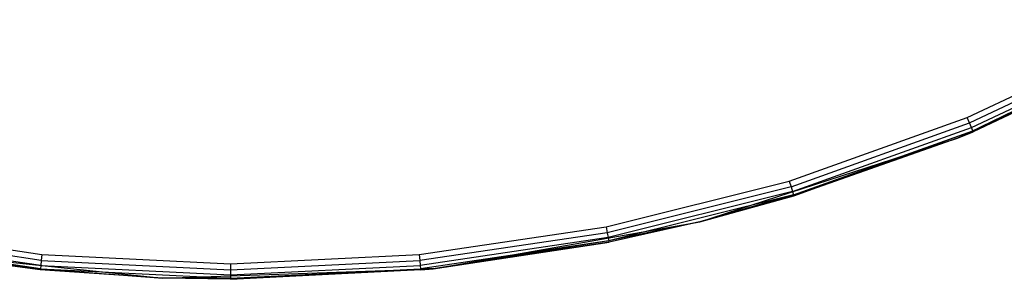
# Model space of a CAD drawing. Extents: x 3 to 49, y 3 to 103.
# Tile 11 of 101: x 24.68 to 31.02, y 13.54 to 15.22. Entities that reach past the tile are written whole.
import ezdxf

# ---------------------------------------------------------------- set-up
doc = ezdxf.new("R2010")
doc.units = 0
doc.header["$LTSCALE"] = 2.54
doc.layers.get('0').update_dxf_attribs({"linetype": 'CONTINUOUS'})

# ---------------------------------------------------------------- blocks, each defined once
blk = doc.blocks.new('HOTEL-MOOD-11782-11790_STL')
at = {"color": 0}
for p, q in [((30.7224, 14.4512, 0.118), (32.2898, 15.2157, 0.118)), ((30.7224, 14.4512, 0.118), (32.2898, 15.2157, 0.118)), ((32.2898, 15.2157, 0.118), (30.8234, 14.4925, 3.018)), ((32.2898, 15.2157, 0.118), (30.8234, 14.4925, 3.018)), ((30.7851, 14.5849, 3.118), (31.8852, 15.1052, 3.118)), ((30.7851, 14.5849, 3.118), (31.8852, 15.1052, 3.118)), ((30.7998, 14.5495, 3.1104), (31.9032, 15.0714, 3.1104)), ((30.7998, 14.5495, 3.1104), (31.9032, 15.0714, 3.1104)), ((30.8122, 14.5196, 3.0887), (31.9185, 15.0428, 3.0887)), ((30.8122, 14.5196, 3.0887), (31.9185, 15.0428, 3.0887)), ((30.8205, 14.4995, 3.0563), (31.9287, 15.0237, 3.0563)), ((30.8205, 14.4995, 3.0563), (31.9287, 15.0237, 3.0563)), ((31.9323, 15.017, 3.018), (30.8234, 14.4925, 3.018)), ((31.9323, 15.017, 3.018), (30.8234, 14.4925, 3.018)), ((29.6394, 14.1749, 3.118), (30.7851, 14.5849, 3.118)), ((29.6394, 14.1749, 3.118), (30.7851, 14.5849, 3.118)), ((29.6505, 14.1383, 3.1104), (30.7998, 14.5495, 3.1104)), ((29.6505, 14.1383, 3.1104), (30.7998, 14.5495, 3.1104)), ((30.7998, 14.5495, 3.1104), (30.7851, 14.5849, 3.118)), ((30.7998, 14.5495, 3.1104), (30.7851, 14.5849, 3.118)), ((30.8122, 14.5196, 3.0887), (30.7998, 14.5495, 3.1104)), ((30.8122, 14.5196, 3.0887), (30.7998, 14.5495, 3.1104)), ((29.6599, 14.1073, 3.0887), (30.8122, 14.5196, 3.0887)), ((29.6599, 14.1073, 3.0887), (30.8122, 14.5196, 3.0887)), ((29.6662, 14.0865, 3.0563), (30.8205, 14.4995, 3.0563)), ((29.6662, 14.0865, 3.0563), (30.8205, 14.4995, 3.0563)), ((29.6684, 14.0792, 3.018), (30.8205, 14.4995, 3.0563)), ((29.6684, 14.0792, 3.018), (30.8205, 14.4995, 3.0563)), ((30.7224, 14.4512, 3.018), (30.8205, 14.4995, 3.0563)), ((30.7224, 14.4512, 3.018), (30.8205, 14.4995, 3.0563)), ((30.7224, 14.4512, 0.118), (30.8234, 14.4925, 3.018)), ((30.8234, 14.4925, 3.018), (30.7224, 14.4512, 3.018)), ((30.7224, 14.4512, 0.118), (30.8234, 14.4925, 3.018)), ((30.8234, 14.4925, 3.018), (30.7224, 14.4512, 3.018)), ((30.8205, 14.4995, 3.0563), (30.8122, 14.5196, 3.0887)), ((30.8205, 14.4995, 3.0563), (30.8122, 14.5196, 3.0887)), ((30.8205, 14.4995, 3.0563), (30.8234, 14.4925, 3.018)), ((30.8205, 14.4995, 3.0563), (30.8234, 14.4925, 3.018)), ((29.0639, 13.9123, 0.118), (30.7224, 14.4512, 0.118)), ((29.0639, 13.9123, 0.118), (30.7224, 14.4512, 0.118)), ((30.7224, 14.4512, 0.118), (29.6684, 14.0792, 3.018)), ((30.7224, 14.4512, 0.118), (29.6684, 14.0792, 3.018)), ((30.7224, 14.4512, 3.018), (29.6684, 14.0792, 3.018)), ((30.7224, 14.4512, 3.018), (29.6684, 14.0792, 3.018)), ((30.7224, 14.4512, 0.118), (30.7224, 14.4512, 3.018)), ((30.7224, 14.4512, 0.118), (30.7224, 14.4512, 3.018)), ((28.459, 13.8793, 3.118), (29.6394, 14.1749, 3.118)), ((28.459, 13.8793, 3.118), (29.6394, 14.1749, 3.118)), ((29.6394, 14.1749, 3.118), (29.6505, 14.1383, 3.1104)), ((29.6394, 14.1749, 3.118), (29.6505, 14.1383, 3.1104)), ((29.6505, 14.1383, 3.1104), (28.4664, 13.8417, 3.1104)), ((29.6505, 14.1383, 3.1104), (28.4664, 13.8417, 3.1104)), ((29.6599, 14.1073, 3.0887), (28.4727, 13.8099, 3.0887)), ((29.6599, 14.1073, 3.0887), (28.4727, 13.8099, 3.0887)), ((29.6662, 14.0865, 3.0563), (28.477, 13.7886, 3.0563)), ((29.6662, 14.0865, 3.0563), (28.477, 13.7886, 3.0563)), ((29.6662, 14.0865, 3.0563), (29.0639, 13.9123, 3.018)), ((29.6662, 14.0865, 3.0563), (29.0639, 13.9123, 3.018)), ((29.0639, 13.9123, 0.118), (29.6684, 14.0792, 3.018)), ((29.6684, 14.0792, 3.018), (29.0639, 13.9123, 3.018)), ((29.0639, 13.9123, 0.118), (29.6684, 14.0792, 3.018)), ((29.6684, 14.0792, 3.018), (29.0639, 13.9123, 3.018)), ((29.6505, 14.1383, 3.1104), (29.6599, 14.1073, 3.0887)), ((29.6505, 14.1383, 3.1104), (29.6599, 14.1073, 3.0887)), ((29.6599, 14.1073, 3.0887), (29.6662, 14.0865, 3.0563)), ((29.6599, 14.1073, 3.0887), (29.6662, 14.0865, 3.0563)), ((29.6684, 14.0792, 3.018), (29.6662, 14.0865, 3.0563)), ((29.6684, 14.0792, 3.018), (29.6662, 14.0865, 3.0563)), ((27.3464, 13.6095, 0.118), (29.0639, 13.9123, 0.118)), ((27.3464, 13.6095, 0.118), (29.0639, 13.9123, 0.118)), ((29.0639, 13.9123, 3.018), (28.477, 13.7886, 3.0563)), ((29.0639, 13.9123, 3.018), (28.477, 13.7886, 3.0563)), ((29.0639, 13.9123, 0.118), (28.4785, 13.7812, 3.018)), ((29.0639, 13.9123, 0.118), (28.4785, 13.7812, 3.018)), ((29.0639, 13.9123, 3.018), (28.4785, 13.7812, 3.018)), ((29.0639, 13.9123, 3.018), (28.4785, 13.7812, 3.018)), ((29.0639, 13.9123, 0.118), (29.0639, 13.9123, 3.018)), ((29.0639, 13.9123, 0.118), (29.0639, 13.9123, 3.018)), ((24.8207, 13.6626, 3.1104), (23.6132, 13.8417, 3.1104)), ((24.8207, 13.6626, 3.1104), (23.6132, 13.8417, 3.1104)), ((23.6207, 13.8793, 3.118), (24.8244, 13.7007, 3.118)), ((23.6207, 13.8793, 3.118), (24.8244, 13.7007, 3.118)), ((27.2552, 13.7007, 3.118), (28.459, 13.8793, 3.118)), ((27.2552, 13.7007, 3.118), (28.459, 13.8793, 3.118)), ((28.4664, 13.8417, 3.1104), (27.259, 13.6626, 3.1104)), ((28.4664, 13.8417, 3.1104), (27.259, 13.6626, 3.1104)), ((28.459, 13.8793, 3.118), (28.4664, 13.8417, 3.1104)), ((28.459, 13.8793, 3.118), (28.4664, 13.8417, 3.1104)), ((28.4664, 13.8417, 3.1104), (28.4727, 13.8099, 3.0887)), ((28.4664, 13.8417, 3.1104), (28.4727, 13.8099, 3.0887)), ((24.8154, 13.6088, 3.0563), (23.6027, 13.7886, 3.0563)), ((24.8154, 13.6088, 3.0563), (23.6027, 13.7886, 3.0563)), ((24.8175, 13.6303, 3.0887), (23.6069, 13.8099, 3.0887)), ((24.8175, 13.6303, 3.0887), (23.6069, 13.8099, 3.0887)), ((28.4727, 13.8099, 3.0887), (27.2622, 13.6303, 3.0887)), ((28.4727, 13.8099, 3.0887), (27.2622, 13.6303, 3.0887)), ((28.477, 13.7886, 3.0563), (27.2643, 13.6088, 3.0563)), ((28.477, 13.7886, 3.0563), (27.2643, 13.6088, 3.0563)), ((28.477, 13.7886, 3.0563), (27.3464, 13.6095, 3.018)), ((28.477, 13.7886, 3.0563), (27.3464, 13.6095, 3.018)), ((27.3464, 13.6095, 0.118), (28.4785, 13.7812, 3.018)), ((28.4785, 13.7812, 3.018), (27.3464, 13.6095, 3.018)), ((27.3464, 13.6095, 0.118), (28.4785, 13.7812, 3.018)), ((28.4785, 13.7812, 3.018), (27.3464, 13.6095, 3.018)), ((28.4727, 13.8099, 3.0887), (28.477, 13.7886, 3.0563)), ((28.4727, 13.8099, 3.0887), (28.477, 13.7886, 3.0563)), ((28.4785, 13.7812, 3.018), (28.477, 13.7886, 3.0563)), ((28.4785, 13.7812, 3.018), (28.477, 13.7886, 3.0563)), ((24.8146, 13.6012, 3.018), (23.8692, 13.7309, 0.118)), ((23.8692, 13.7309, 0.118), (25.6036, 13.5486, 0.118)), ((24.8146, 13.6012, 3.018), (23.8692, 13.7309, 0.118)), ((24.8146, 13.6012, 3.018), (23.8692, 13.7309, 3.018)), ((23.8692, 13.7309, 0.118), (25.6036, 13.5486, 0.118)), ((24.8146, 13.6012, 3.018), (23.8692, 13.7309, 3.018)), ((24.8154, 13.6088, 3.0563), (23.8692, 13.7309, 3.018)), ((24.8154, 13.6088, 3.0563), (23.8692, 13.7309, 3.018)), ((24.8244, 13.7007, 3.118), (24.8207, 13.6626, 3.1104)), ((24.8244, 13.7007, 3.118), (24.8207, 13.6626, 3.1104)), ((24.8244, 13.7007, 3.118), (26.0398, 13.641, 3.118)), ((24.8244, 13.7007, 3.118), (26.0398, 13.641, 3.118)), ((26.0398, 13.641, 3.118), (27.2552, 13.7007, 3.118)), ((26.0398, 13.641, 3.118), (27.2552, 13.7007, 3.118)), ((27.2552, 13.7007, 3.118), (27.259, 13.6626, 3.1104)), ((27.2552, 13.7007, 3.118), (27.259, 13.6626, 3.1104)), ((24.8207, 13.6626, 3.1104), (24.8175, 13.6303, 3.0887)), ((24.8207, 13.6626, 3.1104), (24.8175, 13.6303, 3.0887)), ((24.8207, 13.6626, 3.1104), (26.0398, 13.6027, 3.1104)), ((24.8207, 13.6626, 3.1104), (26.0398, 13.6027, 3.1104)), ((26.0398, 13.6027, 3.1104), (27.259, 13.6626, 3.1104)), ((26.0398, 13.6027, 3.1104), (27.259, 13.6626, 3.1104)), ((26.0398, 13.641, 3.118), (26.0398, 13.6027, 3.1104)), ((26.0398, 13.641, 3.118), (26.0398, 13.6027, 3.1104)), ((27.259, 13.6626, 3.1104), (27.2622, 13.6303, 3.0887)), ((27.259, 13.6626, 3.1104), (27.2622, 13.6303, 3.0887)), ((24.8146, 13.6012, 3.018), (24.8154, 13.6088, 3.0563)), ((24.8146, 13.6012, 3.018), (24.8154, 13.6088, 3.0563)), ((25.6036, 13.5486, 0.118), (24.8146, 13.6012, 3.018)), ((25.6036, 13.5486, 3.018), (24.8146, 13.6012, 3.018)), ((25.6036, 13.5486, 0.118), (24.8146, 13.6012, 3.018)), ((25.6036, 13.5486, 3.018), (24.8146, 13.6012, 3.018)), ((24.8175, 13.6303, 3.0887), (24.8154, 13.6088, 3.0563)), ((24.8175, 13.6303, 3.0887), (24.8154, 13.6088, 3.0563)), ((24.8154, 13.6088, 3.0563), (26.0398, 13.5486, 3.0563)), ((24.8154, 13.6088, 3.0563), (26.0398, 13.5486, 3.0563)), ((24.8154, 13.6088, 3.0563), (25.6036, 13.5486, 3.018)), ((24.8154, 13.6088, 3.0563), (25.6036, 13.5486, 3.018)), ((24.8175, 13.6303, 3.0887), (26.0398, 13.5703, 3.0887)), ((24.8175, 13.6303, 3.0887), (26.0398, 13.5703, 3.0887)), ((25.6036, 13.5486, 0.118), (27.3464, 13.6095, 0.118)), ((25.6036, 13.5486, 0.118), (27.3464, 13.6095, 0.118)), ((26.0398, 13.5703, 3.0887), (27.2622, 13.6303, 3.0887)), ((26.0398, 13.5703, 3.0887), (27.2622, 13.6303, 3.0887)), ((26.0398, 13.541, 3.018), (27.3464, 13.6095, 0.118)), ((26.0398, 13.541, 3.018), (27.3464, 13.6095, 0.118)), ((26.0398, 13.5486, 3.0563), (27.2643, 13.6088, 3.0563)), ((26.0398, 13.5486, 3.0563), (27.2643, 13.6088, 3.0563)), ((26.0398, 13.6027, 3.1104), (26.0398, 13.5703, 3.0887)), ((26.0398, 13.6027, 3.1104), (26.0398, 13.5703, 3.0887)), ((27.265, 13.6012, 3.018), (26.0398, 13.541, 3.018)), ((27.265, 13.6012, 3.018), (26.0398, 13.541, 3.018)), ((27.2622, 13.6303, 3.0887), (27.2643, 13.6088, 3.0563)), ((27.2622, 13.6303, 3.0887), (27.2643, 13.6088, 3.0563)), ((27.3464, 13.6095, 3.018), (27.2643, 13.6088, 3.0563)), ((27.3464, 13.6095, 3.018), (27.2643, 13.6088, 3.0563)), ((27.2643, 13.6088, 3.0563), (27.265, 13.6012, 3.018)), ((27.2643, 13.6088, 3.0563), (27.265, 13.6012, 3.018)), ((27.3464, 13.6095, 3.018), (27.265, 13.6012, 3.018)), ((27.265, 13.6012, 3.018), (27.3464, 13.6095, 0.118)), ((27.265, 13.6012, 3.018), (27.3464, 13.6095, 0.118)), ((27.3464, 13.6095, 3.018), (27.265, 13.6012, 3.018)), ((27.3464, 13.6095, 0.118), (27.3464, 13.6095, 3.018)), ((27.3464, 13.6095, 0.118), (27.3464, 13.6095, 3.018)), ((26.0398, 13.541, 3.018), (25.6036, 13.5486, 0.118)), ((26.0398, 13.541, 3.018), (25.6036, 13.5486, 0.118)), ((26.0398, 13.541, 3.018), (25.6036, 13.5486, 3.018)), ((25.6036, 13.5486, 3.018), (25.6036, 13.5486, 0.118)), ((25.6036, 13.5486, 3.018), (25.6036, 13.5486, 0.118)), ((26.0398, 13.541, 3.018), (25.6036, 13.5486, 3.018)), ((26.0398, 13.5486, 3.0563), (25.6036, 13.5486, 3.018)), ((26.0398, 13.5486, 3.0563), (25.6036, 13.5486, 3.018)), ((26.0398, 13.5703, 3.0887), (26.0398, 13.5486, 3.0563)), ((26.0398, 13.5703, 3.0887), (26.0398, 13.5486, 3.0563)), ((26.0398, 13.541, 3.018), (26.0398, 13.5486, 3.0563)), ((26.0398, 13.541, 3.018), (26.0398, 13.5486, 3.0563))]:
    blk.add_line(p, q, dxfattribs=at)

msp = doc.modelspace()

# ---------------------------------------------------------------- block references
at = {"color": 0}
msp.add_blockref('HOTEL-MOOD-11782-11790_STL', (0, 0), dxfattribs=at)

doc.saveas('drawing.dxf')
